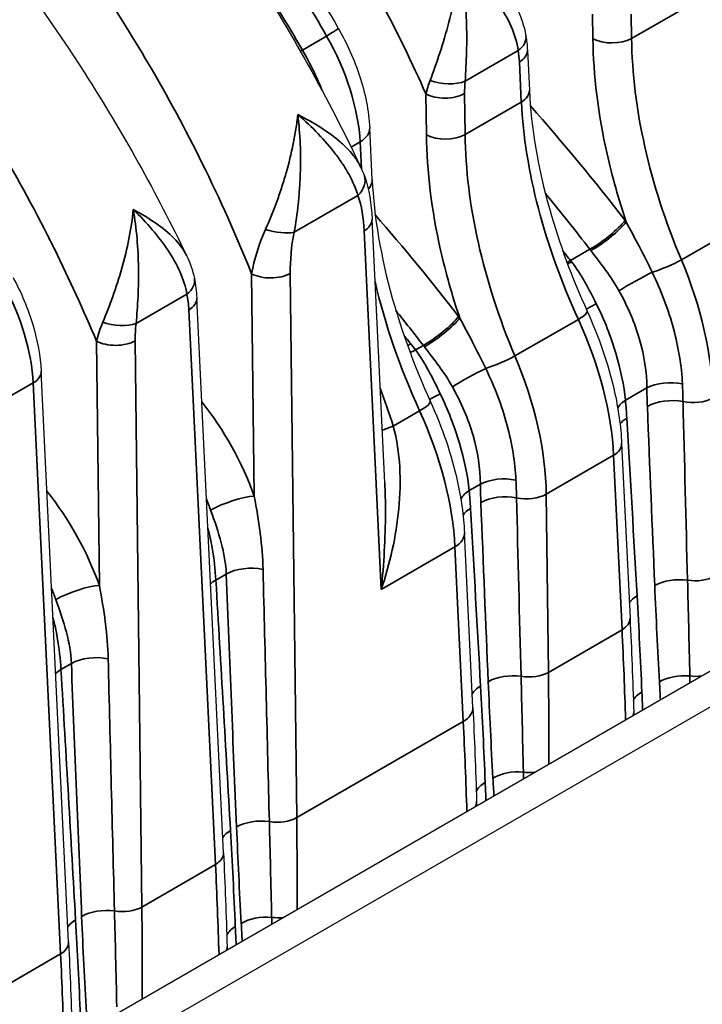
# Model space of a CAD drawing. Header units: millimetres. Extents: x 399 to 6233, y -1870 to 1602.
# Tile 9 of 256: x 871 to 921, y 1238 to 1310. Entities that reach past the tile are written whole.
import ezdxf

# ---------------------------------------------------------------- set-up
doc = ezdxf.new("R2010")
doc.units = ezdxf.units.MM
doc.layers.add('可見 (ISO)', color=7, linetype='Continuous', lineweight=25)
doc.layers.add('窄部可見 (ISO)', color=7, linetype='Continuous', lineweight=35)

# ---------------------------------------------------------------- blocks, each defined once
blk = doc.blocks.new('CHS2C-S40外觀(4x放大)')
at = {"layer": '可見 (ISO)'}
for p, q in [((-149.035, 105.922), (144.674, 275.495)), ((-148.634, 103.541), (146.937, 274.189)), ((-21.365, 232.689), (-21.224, 229.759)), ((-32.704, 223.235), (-32.886, 227.022)), ((-31.785, 201.093), (-32.71, 220.349)), ((-9.934, 216.932), (-9.934, 216.932)), ((-43.567, 174.05), (-45.514, 214.577)), ((-14.302, 214.411), (-14.302, 214.411)), ((-22.097, 209.91), (-22.097, 209.91)), ((-54.88, 167.518), (-56.885, 209.238)), ((-26.464, 207.389), (-26.464, 207.389)), ((-27.39, 206.854), (-27.39, 206.854)), ((-14.481, 203.949), (-13.868, 191.197)), ((-41.108, 198.934), (-41.108, 198.934)), ((-25.348, 184.672), (-25.96, 197.425)), ((-13.599, 184.345), (-13.592, 184.12)), ((-25.069, 177.494), (-25.079, 177.821)), ((-43.291, 166.974), (-43.298, 167.199))]:
    blk.add_line(p, q, dxfattribs=at)
for points, knots in [([(-91.399, 278.527), (-91.114, 278.466), (-90.829, 278.402), (-85.013, 277.037), (-79.289, 274.594), (-67.84, 267.605), (-61.986, 262.878), (-51.179, 251.921), (-46.094, 245.54), (-38.666, 234.1), (-35.916, 229.168), (-33.55, 224.17)], [1.036901, 1.036901, 1.036901, 1.036901, 1.06674, 1.06674, 1.645855, 1.645855, 2.254821, 2.254821, 2.860723, 2.860723, 3.279169, 3.279169, 3.279169, 3.279169]), ([(-68.9, 269.843), (-63.751, 266.87), (-58.554, 262.885), (-48.827, 253.506), (-44.173, 247.985), (-38.36, 239.553), (-36.712, 236.944), (-35.178, 234.284)], [0, 0, 0, 0, 0.539358, 0.539358, 1.080069, 1.080069, 1.310483, 1.310483, 1.310483, 1.310483]), ([(-91.399, 267.052), (-89.396, 266.057), (-87.395, 264.93), (-79.594, 260.026), (-73.785, 255.239), (-63.077, 244.196), (-58.045, 237.791), (-50.957, 226.731), (-48.449, 222.237), (-46.258, 217.683)], [1.465441, 1.465441, 1.465441, 1.465441, 1.672237, 1.672237, 2.279577, 2.279577, 2.883685, 2.883685, 3.265766, 3.265766, 3.265766, 3.265766]), ([(-35.178, 234.284), (-34.54, 233.179), (-34.009, 232), (-33.201, 229.55), (-32.945, 228.248), (-32.886, 227.022)], [0, 0, 0, 0, 0.0956945, 0.0956945, 0.2007661, 0.2007661, 0.2007661, 0.2007661]), ([(-21.224, 229.759), (-21.094, 227.044), (-20.588, 224.064), (-19.046, 218.598), (-18.117, 216.079), (-16.993, 213.618)], [0, 0, 0, 0, 0.2530655, 0.2530655, 0.4589129, 0.4589129, 0.4589129, 0.4589129]), ([(-32.704, 223.235), (-32.574, 220.541), (-32.075, 217.579), (-30.538, 212.096), (-29.597, 209.539), (-28.457, 207.042)], [0, 0, 0, 0, 0.2521559, 0.2521559, 0.4610767, 0.4610767, 0.4610767, 0.4610767]), ([(-58.932, 216.086), (-58.334, 214.976), (-57.845, 213.803), (-57.151, 211.496), (-56.937, 210.334), (-56.885, 209.238)], [0, 0, 0, 0, 0.0947069, 0.0947069, 0.1895888, 0.1895888, 0.1895888, 0.1895888]), ([(-16.993, 213.618), (-16.124, 211.713), (-15.452, 209.738), (-14.726, 206.511), (-14.541, 205.201), (-14.481, 203.949)], [0, 0, 0, 0, 0.1589088, 0.1589088, 0.2695347, 0.2695347, 0.2695347, 0.2695347]), ([(-28.457, 207.042), (-27.587, 205.137), (-26.917, 203.161), (-26.201, 199.951), (-26.02, 198.661), (-25.96, 197.425)], [0, 0, 0, 0, 0.1588636, 0.1588636, 0.2674516, 0.2674516, 0.2674516, 0.2674516])]:
    blk.add_open_spline(points, degree=3, knots=knots, dxfattribs=at)
for points in [[(-22.186, 235.845), (-21.849, 235.185), (-21.595, 234.479), (-21.475, 233.749)], [(-21.475, 233.749), (-21.418, 233.404), (-21.382, 233.049), (-21.365, 232.689)], [(-33.551, 224.174), (-33.449, 223.956), (-33.356, 223.734), (-33.276, 223.509)], [(-33.276, 223.509), (-32.929, 222.534), (-32.763, 221.452), (-32.71, 220.349)], [(-46.261, 217.69), (-46.007, 217.162), (-45.807, 216.602), (-45.689, 216.028)], [(-45.689, 216.028), (-45.594, 215.559), (-45.538, 215.072), (-45.514, 214.577)], [(-31.785, 201.091), (-31.785, 201.092), (-31.785, 201.093), (-31.785, 201.093)], [(-13.868, 191.197), (-13.758, 188.902), (-13.668, 186.618), (-13.599, 184.345)], [(-25.348, 184.672), (-25.237, 182.378), (-25.148, 180.093), (-25.079, 177.821)], [(-43.567, 174.05), (-43.456, 171.755), (-43.367, 169.471), (-43.298, 167.199)], [(-54.88, 167.518), (-54.77, 165.223), (-54.68, 162.939), (-54.611, 160.667)]]:
    blk.add_open_spline(points, degree=3, dxfattribs=at)
at = {"layer": '窄部可見 (ISO)'}
for p, q in [((-13.753, 233.555), (-8.515, 236.579)), ((-16.58, 233.532), (-16.601, 235.319)), ((-13.774, 235.339), (-13.753, 233.555)), ((-37.803, 232.708), (-36.03, 233.732)), ((-22.035, 232.665), (-25.916, 230.425)), ((-21.809, 228.904), (-21.949, 231.834)), ((-28.742, 226.51), (-28.777, 229.503)), ((-25.95, 229.524), (-25.915, 226.533)), ((-25.915, 226.533), (-21.809, 228.904)), ((-37.524, 227.443), (-37.524, 227.443)), ((-33.587, 225.996), (-34.246, 225.615)), ((-33.493, 224.048), (-33.587, 225.996)), ((-21.111, 223.491), (-21.112, 223.492)), ((-33.747, 222.079), (-38.397, 219.394)), ((-4.35, 220.705), (-10.118, 217.374)), ((-32.036, 193.296), (-33.294, 219.494)), ((-50.439, 219.063), (-50.44, 219.063)), ((-42.425, 218.565), (-42.425, 218.564)), ((-18.215, 217.333), (-16.804, 218.147)), ((-41.319, 200.119), (-41.511, 216.365)), ((-38.683, 216.383), (-38.215, 176.622)), ((-32.405, 215.43), (-32.405, 215.43)), ((-46.236, 214.868), (-49.95, 212.724)), ((-44.151, 173.195), (-46.098, 213.722)), ((-8.971, 214.222), (-8.973, 214.221)), ((-17.643, 213.03), (-22.28, 210.352)), ((-10.913, 213.101), (-10.913, 213.101)), ((-13.231, 211.763), (-13.231, 211.763)), ((-52.633, 193.587), (-52.843, 211.439)), ((-50.016, 211.46), (-49.529, 170.09)), ((-29.537, 210.796), (-28.966, 211.126)), ((-57.469, 208.383), (-61.344, 206.146)), ((-55.465, 166.663), (-57.469, 208.383)), ((-12.638, 208.016), (-14.203, 207.113)), ((-21.134, 207.2), (-21.135, 207.2)), ((-29.236, 206.336), (-31.164, 205.224)), ((-23.075, 206.079), (-23.075, 206.079)), ((-25.394, 204.741), (-25.394, 204.741)), ((-26.385, 204.168), (-26.385, 204.168)), ((-15.065, 203.094), (-19.984, 200.254)), ((-14.452, 190.342), (-15.065, 203.094)), ((-30.669, 201.695), (-30.669, 201.695)), ((-24.8, 200.994), (-25.618, 200.522)), ((-20.025, 201.308), (-20.025, 201.308)), ((-19.984, 200.254), (-19.83, 187.237)), ((-26.662, 196.399), (-32.036, 193.296)), ((-26.049, 183.646), (-26.662, 196.399)), ((-40.729, 195.887), (-40.729, 195.887)), ((-43.364, 194.421), (-44.122, 193.984)), ((-31.931, 194.434), (-31.931, 194.434)), ((-19.83, 187.237), (-14.452, 190.342)), ((-54.678, 187.89), (-55.436, 187.452)), ((-38.215, 176.622), (-26.049, 183.646)), ((-49.529, 170.09), (-44.151, 173.195)), ((-60.843, 163.558), (-55.465, 166.663))]:
    blk.add_line(p, q, dxfattribs=at)
for centre, major_axis, ratio, start_param, end_param in [((-37.256, 233.084), (2.079, 1.199), 0.026607, 5.327707, 6.283185), ((-23.449, 233.424), (1.973, 0.325), 0.633907, 5.40105, 6.283095), ((-15.166, 234.314), (2, 0.024), 0.544644, 3.92075, 5.490815), ((8.888, 221.415), (15.463, -28.031), 0.590054, 3.973256, 4.535215), ((-36.168, 233.571), (-2.773, -1.596), 0.025907, 5.327733, 5.396469), ((-27.329, 231.184), (-1.992, 0.174), 0.468275, 1.003479, 2.399508), ((-23.222, 229.663), (1.998, 0.096), 0.568811, 5.470634, 6.283185), ((0.797, 216.744), (-16.532, 27.414), 0.564361, 0.809406, 1.371365), ((-41.682, 226.425), (3.055, -5.755), 0.527186, 1.425377, 1.425395), ((-35.283, 226.906), (2.397, 0.115), 0.568811, 5.470634, 6.283185), ((-27.328, 227.292), (-2, -0.024), 0.544644, 0.779157, 2.349222), ((-3.274, 214.393), (15.463, -28.031), 0.590054, 3.973256, 4.535215), ((-35.16, 222.838), (1.884, 0.671), 0.705662, 5.280765, 6.28312), ((-35.101, 223.12), (2.397, 0.115), 0.568811, 5.758399, 6.283185), ((-15.928, 219.32), (1.901, 1.465), 0.202526, 4.084589, 5.63745), ((-15.838, 219.202), (1.91, 1.453), 0.194331, 4.085749, 5.638724), ((-18.3, 214.889), (-6.515, 10.537), 0.517305, 4.897428, 4.909529), ((-34.114, 218.383), (5.471, 8.534), 0.612338, 1.81199, 2.166866), ((-39.811, 220.153), (1.958, -0.408), 0.355635, 4.429864, 5.590096), ((-53.43, 169.242), (-51.572, 85.689), 0.564839, 4.976469, 4.976472), ((-53.43, 169.242), (-51.572, 85.689), 0.564839, 4.944902, 4.954078), ((-20.218, 213.66), (5.402, -8.797), 0.519492, 1.757361, 1.769442), ((-17.339, 218.505), (1.874, 1.499), 0.190036, 3.920692, 4.081089), ((-21.355, 213.004), (5.715, -8.612), 0.492837, 1.740747, 1.752828), ((-11.288, 217.132), (1.842, 0.778), 0.142914, 4.103781, 5.338413), ((-19.451, 214.37), (-7.583, 16.113), 0.547403, 4.01976, 4.641778), ((-17.247, 218.389), (1.884, 1.487), 0.181626, 3.89917, 4.082341), ((-47.649, 215.627), (1.959, 0.4), 0.65187, 5.376523, 6.283118), ((-13.404, 215.677), (2.099, 1.163), 0.068732, 0.950916, 2.186039), ((-64.631, 212.77), (5.062, -9.608), 0.528981, 0.843503, 1.58526), ((-10.799, 210.048), (-16.538, 27.411), 0.564206, 1.042677, 1.371236), ((-15.056, 214.724), (-2.146, -1.075), 0.039442, 5.329875, 5.895435), ((-28.09, 212.298), (-1.901, -1.465), 0.202526, 0.942997, 2.495858), ((-28, 212.181), (-1.91, -1.453), 0.194331, 0.944156, 2.497132), ((-30.463, 207.868), (-6.515, 10.537), 0.517305, 4.897428, 4.909529), ((-18.813, 212.787), (1.819, 0.83), 0.162915, 5.334061, 6.283185), ((-26.707, 210.181), (8.129, -15.812), 0.528834, 0.858052, 1.48007), ((-51.363, 213.483), (1.987, -0.231), 0.443555, 4.225176, 5.553982), ((-64.743, 162.71), (-51.572, 85.689), 0.564839, 4.95068, 4.958795), ((-29.016, 212.426), (-1.869, -1.505), 0.194672, 0.792712, 0.938782), ((-28.66, 211.969), (-1.917, -1.444), 0.210224, 0.698246, 0.945289), ((-32.38, 206.638), (5.402, -8.797), 0.519495, 1.757363, 1.769444), ((-23.45, 210.11), (-1.842, -0.778), 0.142914, 0.962188, 2.19682), ((-31.614, 207.349), (-7.583, 16.113), 0.547403, 4.01976, 4.641778), ((-25.567, 208.656), (-2.099, -1.163), 0.068732, 4.092508, 5.327632), ((-58.882, 209.142), (1.998, 0.096), 0.568811, 5.470634, 6.283186), ((-10.944, 207.153), (2.4, 0.027), 0.515966, 1.179561, 2.348633), ((20.449, 225.315), (21.204, 41.627), 0.610277, 2.280253, 2.314203), ((-23.59, 223.362), (8.374, -32.487), 0.33036, 0.960888, 1.005929), ((-26.457, 208.147), (-2.153, -1.061), 0.034267, 5.330113, 5.963235), ((-10.909, 205.805), (2.398, 0.096), 0.536072, 1.158647, 2.33356), ((-9.235, 208.035), (2, 0.024), 0.544644, 4.315521, 5.490815), ((-48.967, 200.334), (-6.321, 11.409), 0.529006, 4.409216, 5.022733), ((-30.64, 206.045), (2.183, 0.997), 0.162915, 5.334061, 6.283185), ((-12.509, 206.25), (-2.39, -0.214), 0.567798, 5.448067, 5.89961), ((-47.116, 186.306), (-21.204, -41.626), 0.610277, 2.335833, 2.369784), ((-11.953, 237.063), (-3.881, 109.735), 0.016343, 1.850871, 1.977667), ((8845.983, 5142.223), (-5814.461, -11080.181), 0.60332, 5.457562, 5.458803), ((-38.304, 203.486), (8.123, -15.815), 0.529046, 0.858263, 1.48028), ((-12.412, 204.937), (2.396, 0.142), 0.54872, 2.323284, 2.689366), ((-17.647, 233.775), (-6.871, 108.009), 0.016822, 4.322534, 4.44933), ((-29.293, 205.612), (-3.07, -0.904), 0.060763, 5.349983, 5.753363), ((-16.478, 203.853), (1.998, 0.096), 0.568811, 5.470634, 6.283186), ((-23.106, 200.131), (-2.4, -0.027), 0.515966, 4.321154, 5.490226), ((8.287, 218.293), (21.204, 41.627), 0.610277, 2.280253, 2.314203), ((-35.752, 216.34), (8.374, -32.487), 0.33036, 0.960888, 1.005929), ((-60.28, 193.802), (-6.321, 11.409), 0.529006, 4.409216, 5.022733), ((-43.016, 199.181), (-2.261, -0.805), 0.217549, 3.789822, 5.350538), ((-23.924, 199.659), (-2.39, -0.221), 0.569828, 5.446178, 5.954371), ((-53.987, 182.46), (-18.283, -35.893), 0.610277, 2.334227, 2.373469), ((-23.072, 198.783), (-2.398, -0.096), 0.536072, 4.30024, 5.475153), ((-21.397, 201.013), (-2, -0.024), 0.544644, 1.173929, 2.349222), ((8833.821, 5135.201), (-5814.461, -11080.181), 0.60332, 5.457562, 5.458803), ((-50.889, 199.268), (-5.235, 9.526), 0.531131, 4.411078, 4.492399), ((-24.115, 230.041), (-3.881, 109.735), 0.016343, 1.850871, 1.977667), ((-23.826, 198.352), (-2.396, -0.138), 0.547797, 5.465649, 5.886945), ((-29.776, 235.593), (-7.472, 118.04), 0.017328, 4.279901, 4.398007), ((-28.358, 197.309), (2.397, 0.115), 0.568811, 5.470634, 6.283186), ((-41.67, 193.559), (-2.398, -0.094), 0.53547, 4.263432, 5.475625), ((-42.551, 220.369), (-3.869, 109.752), 0.016176, 1.808908, 1.986983), ((-40.483, 249.989), (3.224, -155.247), 0.009219, 5.07594, 5.206517), ((-9.081, 195.017), (2, 0.024), 0.544644, 4.408807, 5.490815), ((-54.33, 192.649), (-2.261, -0.805), 0.217549, 3.789822, 5.350538), ((-42.428, 193.121), (-2.396, -0.144), 0.549309, 5.464382, 5.731981), ((-47.388, 217.577), (-6.883, 108.013), 0.016654, 4.313046, 4.491121), ((-10.37, 192.715), (2.398, 0.102), 0.537663, 1.250643, 2.332303), ((-62.203, 192.736), (-5.235, 9.526), 0.531131, 4.411078, 4.492399), ((-11.661, 191.97), (-2.396, -0.136), 0.547158, 5.466181, 5.912766), ((-15.866, 191.101), (1.998, 0.096), 0.568811, 5.470634, 6.283185), ((-297.04, 342.333), (-206.245, 342.931), 0.565194, 3.931612, 3.951685), ((-52.984, 187.027), (-2.398, -0.094), 0.53547, 4.263432, 5.475625), ((-53.865, 213.837), (-3.869, 109.752), 0.016176, 1.808908, 1.986983), ((-51.797, 243.457), (3.224, -155.247), 0.009219, 5.07594, 5.206517), ((-53.742, 186.589), (2.396, 0.144), 0.549309, 2.32279, 2.590389), ((-58.701, 211.045), (-6.883, 108.013), 0.016654, 4.313046, 4.491121), ((-22.532, 185.693), (-2.398, -0.102), 0.537663, 4.392236, 5.473896), ((-21.244, 187.996), (-2, -0.024), 0.544644, 1.267214, 2.349222), ((-302.829, 338.99), (193.733, -350.152), 0.589256, 0.810863, 0.830936), ((-10.027, 185.672), (2.396, 0.134), 0.546707, 1.318603, 2.324963), ((-9.061, 188.059), (2, -0.012), 0.557018, 4.49435, 4.915755), ((-23.093, 185.374), (-2.396, -0.132), 0.546241, 5.466943, 5.969375), ((-11.307, 184.933), (-2.398, -0.103), 0.53812, 5.473533, 6.00157), ((-27.745, 184.557), (2.397, 0.115), 0.568811, 5.470634, 6.283185), ((-15.598, 184.285), (1.999, 0.061), 0.581198, 6.065621, 6.283185), ((-308.636, 335.637), (-206.239, 342.935), 0.565207, 3.931622, 3.951695), ((-22.189, 178.65), (-2.396, -0.134), 0.546707, 4.460195, 5.466556), ((-21.223, 181.037), (-2, 0.012), 0.557018, 1.352757, 1.774162), ((-20.964, 224.665), (0.915, -82.273), 0.017311, 5.286764, 5.293803), ((-22.752, 178.329), (-2.398, -0.097), 0.536366, 5.474921, 6.056435), ((-27.478, 177.748), (2.399, 0.073), 0.581198, 6.011366, 6.283185), ((-40.917, 175.079), (-2.398, -0.102), 0.537663, 4.392236, 5.473896), ((-39.628, 177.381), (2, 0.024), 0.544644, 4.408807, 5.490815), ((-321.214, 328.376), (193.733, -350.152), 0.589256, 0.810863, 0.830936), ((-41.36, 174.823), (-2.396, -0.136), 0.547158, 5.466181, 5.912766), ((-45.564, 173.954), (1.998, 0.096), 0.568811, 5.470634, 6.283185), ((-326.738, 325.186), (-206.245, 342.931), 0.565194, 3.931612, 3.951685), ((-52.23, 168.547), (-2.398, -0.102), 0.537663, 4.392236, 5.473896), ((-50.942, 170.849), (2, 0.024), 0.544644, 4.408807, 5.490815), ((-332.528, 321.844), (193.733, -350.152), 0.589256, 0.810863, 0.830936), ((-52.674, 168.291), (-2.396, -0.136), 0.547158, 5.466181, 5.912766), ((-40.574, 168.036), (-2.396, -0.134), 0.546707, 4.460195, 5.466556), ((-39.608, 170.423), (2, -0.012), 0.557018, 4.49435, 4.915755), ((-39.349, 214.051), (0.915, -82.273), 0.017311, 5.286764, 5.293803), ((-41.006, 167.786), (-2.398, -0.103), 0.53812, 5.473533, 6.00157), ((-56.878, 167.422), (1.998, 0.096), 0.568811, 5.470634, 6.283185), ((-45.297, 167.138), (1.999, 0.061), 0.581198, 6.065621, 6.283185), ((-338.052, 318.655), (-206.245, 342.931), 0.565194, 3.931612, 3.951685)]:
    blk.add_ellipse(centre, major_axis=major_axis, ratio=ratio, start_param=start_param, end_param=end_param, dxfattribs=at)
for points, knots in [([(-28.777, 229.503), (-29.789, 231.772), (-30.89, 234.033), (-32.023, 236.162), (-33.118, 238.22), (-34.297, 240.262), (-35.531, 242.243), (-36.788, 244.259), (-38.109, 246.22), (-39.496, 248.128), (-40.883, 250.035), (-42.35, 251.906), (-43.828, 253.658), (-44.561, 254.526), (-45.304, 255.374), (-46.057, 256.2), (-46.823, 257.041), (-47.599, 257.86), (-48.385, 258.658), (-49.945, 260.241), (-51.548, 261.742), (-53.186, 263.153), (-56.462, 265.974), (-59.783, 268.358), (-63.146, 270.299), (-66.509, 272.241), (-69.845, 273.702), (-73.156, 274.682), (-75.646, 275.42), (-78.058, 275.865), (-80.385, 276.019), (-81.152, 276.07), (-81.91, 276.089), (-82.658, 276.076), (-82.893, 276.072), (-83.128, 276.065), (-83.362, 276.055)], [0.0294093, 0.0294093, 0.0294093, 0.0294093, 0.089244, 0.089244, 0.089244, 0.1470574, 0.1470574, 0.1470574, 0.2058814, 0.2058814, 0.2058814, 0.2647055, 0.2647055, 0.2647055, 0.2938656, 0.2938656, 0.2938656, 0.3235296, 0.3235296, 0.3235296, 0.3823536, 0.3823536, 0.3823536, 0.5, 0.5, 0.5, 0.6176498, 0.6176498, 0.6176498, 0.7061501, 0.7061501, 0.7061501, 0.735298, 0.735298, 0.735298, 0.7444426, 0.7444426, 0.7444426, 0.7444426]), ([(-41.511, 216.365), (-42.616, 219.105), (-43.846, 221.857), (-45.114, 224.428), (-46.324, 226.879), (-47.643, 229.322), (-49.039, 231.698), (-51.541, 235.959), (-54.311, 240.034), (-57.349, 243.925), (-57.566, 244.203), (-57.777, 244.469), (-57.991, 244.738), (-59.055, 246.074), (-60.14, 247.37), (-61.245, 248.625), (-62.14, 249.641), (-63.048, 250.631), (-63.97, 251.594), (-65.803, 253.509), (-67.693, 255.325), (-69.63, 257.03), (-73.504, 260.439), (-77.437, 263.296), (-81.425, 265.599), (-84.774, 267.533), (-88.099, 269.038), (-91.399, 270.116)], [0.0274153, 0.0274153, 0.0274153, 0.0274153, 0.0879048, 0.0879048, 0.0879048, 0.1455713, 0.1455713, 0.1455713, 0.2489578, 0.2489578, 0.2489578, 0.2563426, 0.2563426, 0.2563426, 0.2930805, 0.2930805, 0.2930805, 0.3228054, 0.3228054, 0.3228054, 0.3818834, 0.3818834, 0.3818834, 0.5, 0.5, 0.5, 0.5992222, 0.5992222, 0.5992222, 0.5992222]), ([(-36.03, 233.732), (-38.251, 237.585), (-40.698, 241.319), (-43.32, 244.859), (-45.943, 248.398), (-48.741, 251.743), (-51.659, 254.826), (-54.577, 257.908), (-57.614, 260.728), (-60.708, 263.228), (-63.803, 265.728), (-66.955, 267.908), (-70.1, 269.724)], [5.4758956, 5.4758956, 5.4758956, 5.4758956, 5.677718, 5.677718, 5.677718, 5.8795404, 5.8795404, 5.8795404, 6.0813629, 6.0813629, 6.0813629, 6.2831853, 6.2831853, 6.2831853, 6.2831853]), ([(-52.843, 211.439), (-53.794, 213.707), (-54.819, 215.956), (-55.891, 218.124), (-56.066, 218.478), (-56.243, 218.833), (-56.423, 219.187), (-57.704, 221.714), (-59.077, 224.188), (-60.516, 226.579), (-61.956, 228.969), (-63.469, 231.289), (-65.056, 233.539), (-66.643, 235.789), (-68.312, 237.979), (-70.035, 240.071), (-70.765, 240.957), (-71.503, 241.824), (-72.251, 242.674), (-73.27, 243.83), (-74.307, 244.954), (-75.36, 246.043), (-77.187, 247.933), (-79.07, 249.725), (-80.997, 251.409), (-84.42, 254.399), (-87.889, 256.966), (-91.399, 259.105)], [0.0267397, 0.0267397, 0.0267397, 0.0267397, 0.0775919, 0.0775919, 0.0775919, 0.0858976, 0.0858976, 0.0858976, 0.1450554, 0.1450554, 0.1450554, 0.2042133, 0.2042133, 0.2042133, 0.2633711, 0.2633711, 0.2633711, 0.2884173, 0.2884173, 0.2884173, 0.322529, 0.322529, 0.322529, 0.3816868, 0.3816868, 0.3816868, 0.4867929, 0.4867929, 0.4867929, 0.4867929]), ([(-47.45, 246.902), (-46.659, 245.908), (-45.88, 244.894), (-42.479, 240.308), (-40.04, 236.59), (-37.803, 232.708)], [0.022508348, 0.022508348, 0.022508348, 0.022508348, 0.023479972, 0.023479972, 0.026834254, 0.026834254, 0.026834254, 0.026834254]), ([(-28.468, 230.49), (-28.011, 231.713), (-27.495, 233.21), (-27.104, 234.733), (-26.713, 236.256), (-26.427, 237.845), (-26.326, 239.335)], [0, 0, 0, 0, 0.00119489, 0.00119489, 0.00119489, 0.002389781, 0.002389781, 0.002389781, 0.002389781]), ([(-22.035, 232.665), (-22.12, 233.264), (-22.299, 233.847), (-22.551, 234.425), (-22.802, 235.004), (-23.128, 235.579), (-23.503, 236.135), (-23.878, 236.69), (-24.305, 237.233), (-24.779, 237.768), (-25.253, 238.303), (-25.779, 238.832), (-26.326, 239.335)], [0, 0, 0, 0, 0.000572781, 0.000572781, 0.000572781, 0.001145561, 0.001145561, 0.001145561, 0.001718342, 0.001718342, 0.001718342, 0.002291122, 0.002291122, 0.002291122, 0.002291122]), ([(-26.326, 239.335), (-26.178, 238.594), (-26.063, 237.835), (-25.979, 237.075), (-25.897, 236.325), (-25.845, 235.577), (-25.818, 234.831), (-25.79, 234.073), (-25.789, 233.308), (-25.808, 232.571), (-25.828, 231.826), (-25.868, 231.108), (-25.916, 230.425)], [-0.000011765, -0.000011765, -0.000011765, -0.000011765, 0.000565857, 0.000565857, 0.000565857, 0.001135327, 0.001135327, 0.001135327, 0.001714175, 0.001714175, 0.001714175, 0.002298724, 0.002298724, 0.002298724, 0.002298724]), ([(-14.141, 220.141), (-14.698, 221.793), (-15.17, 223.462), (-15.543, 225.116), (-16.2, 228.025), (-16.549, 230.884), (-16.58, 233.532)], [4.2369849, 4.2369849, 4.2369849, 4.2369849, 4.3966729, 4.3966729, 4.3966729, 4.6774824, 4.6774824, 4.6774824, 4.6774824]), ([(-37.803, 232.708), (-37.437, 232.078), (-37.106, 231.442), (-36.809, 230.798), (-36.658, 230.47), (-36.516, 230.14), (-36.385, 229.807), (-36.373, 229.779), (-36.362, 229.75), (-36.351, 229.721)], [0, 0, 0, 0, 0.0005406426, 0.0005406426, 0.0005406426, 0.0008158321, 0.0008158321, 0.0008158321, 0.000839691, 0.000839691, 0.000839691, 0.000839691]), ([(-21.949, 231.834), (-21.58, 232.057), (-21.364, 232.36), (-21.364, 232.658), (-21.364, 232.668), (-21.364, 232.679), (-21.365, 232.689)], [0, 0, 0, 0, 0.5, 0.5, 0.5, 0.5175311, 0.5175311, 0.5175311, 0.5175311]), ([(-28.777, 229.503), (-28.777, 229.521), (-28.768, 229.537), (-28.764, 229.555), (-28.759, 229.575), (-28.754, 229.595), (-28.748, 229.615), (-28.738, 229.655), (-28.727, 229.695), (-28.716, 229.736), (-28.693, 229.817), (-28.669, 229.899), (-28.643, 229.981), (-28.591, 230.148), (-28.533, 230.318), (-28.468, 230.49)], [-0.00000006, -0.00000006, -0.00000006, -0.00000006, 0.0000185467, 0.0000185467, 0.0000185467, 0.0000394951, 0.0000394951, 0.0000394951, 0.0000814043, 0.0000814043, 0.0000814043, 0.0001653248, 0.0001653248, 0.0001653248, 0.0003340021, 0.0003340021, 0.0003340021, 0.0003340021]), ([(-25.95, 229.524), (-26.32, 229.32), (-26.84, 229.199), (-27.364, 229.195), (-27.887, 229.192), (-28.407, 229.305), (-28.777, 229.503)], [0, 0, 0, 0, 0.5, 0.5, 0.5, 1, 1, 1, 1]), ([(-40.496, 219.598), (-40.214, 220.228), (-39.946, 220.884), (-39.696, 221.564), (-39.571, 221.905), (-39.45, 222.253), (-39.334, 222.605), (-39.219, 222.958), (-39.109, 223.316), (-39.006, 223.675), (-39.001, 223.692), (-38.996, 223.709), (-38.991, 223.725), (-38.791, 224.428), (-38.617, 225.137), (-38.473, 225.844), (-38.399, 226.206), (-38.334, 226.567), (-38.277, 226.926), (-38.22, 227.285), (-38.172, 227.647), (-38.134, 227.993)], [0, 0, 0, 0, 0.000553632, 0.000553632, 0.000553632, 0.000830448, 0.000830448, 0.000830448, 0.001107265, 0.001107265, 0.001107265, 0.001120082, 0.001120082, 0.001120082, 0.001660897, 0.001660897, 0.001660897, 0.001937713, 0.001937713, 0.001937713, 0.002214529, 0.002214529, 0.002214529, 0.002214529]), ([(-38.134, 227.993), (-37.96, 226.569), (-37.906, 225.1), (-37.956, 223.647), (-37.969, 223.272), (-37.989, 222.898), (-38.015, 222.527), (-38.041, 222.166), (-38.073, 221.808), (-38.11, 221.456), (-38.185, 220.75), (-38.281, 220.062), (-38.397, 219.394)], [-0.000011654, -0.000011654, -0.000011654, -0.000011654, 0.001084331, 0.001084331, 0.001084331, 0.001367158, 0.001367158, 0.001367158, 0.001642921, 0.001642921, 0.001642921, 0.002194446, 0.002194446, 0.002194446, 0.002194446]), ([(-38.134, 227.993), (-36.93, 227.381), (-35.876, 226.714), (-35.05, 226.001), (-35.041, 225.993), (-35.032, 225.986), (-35.023, 225.978), (-34.815, 225.797), (-34.622, 225.614), (-34.446, 225.43), (-34.27, 225.245), (-34.112, 225.058), (-33.973, 224.87), (-33.804, 224.642), (-33.662, 224.411), (-33.551, 224.174)], [-0.000011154, -0.000011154, -0.000011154, -0.000011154, 0.001103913, 0.001103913, 0.001103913, 0.001116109, 0.001116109, 0.001116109, 0.001397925, 0.001397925, 0.001397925, 0.001679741, 0.001679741, 0.001679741, 0.002021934, 0.002021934, 0.002021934, 0.002021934]), ([(-33.747, 222.079), (-33.898, 222.593), (-34.116, 223.099), (-34.391, 223.603), (-34.529, 223.854), (-34.681, 224.106), (-34.847, 224.357), (-35.012, 224.608), (-35.191, 224.858), (-35.38, 225.107), (-35.759, 225.604), (-36.183, 226.095), (-36.645, 226.577), (-37.107, 227.059), (-37.611, 227.536), (-38.134, 227.993)], [0, 0, 0, 0, 0.000545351, 0.000545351, 0.000545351, 0.000818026, 0.000818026, 0.000818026, 0.001090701, 0.001090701, 0.001090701, 0.001636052, 0.001636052, 0.001636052, 0.002181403, 0.002181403, 0.002181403, 0.002181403]), ([(-26.303, 213.119), (-26.861, 214.771), (-27.332, 216.44), (-27.706, 218.095), (-28.362, 221.003), (-28.711, 223.862), (-28.742, 226.51)], [4.2369849, 4.2369849, 4.2369849, 4.2369849, 4.3966729, 4.3966729, 4.3966729, 4.6774824, 4.6774824, 4.6774824, 4.6774824]), ([(-52.384, 212.812), (-52.143, 213.392), (-51.892, 214.027), (-51.655, 214.689), (-51.418, 215.351), (-51.189, 216.055), (-50.989, 216.762), (-50.588, 218.176), (-50.286, 219.647), (-50.154, 221.053)], [0, 0, 0, 0, 0.000558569, 0.000558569, 0.000558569, 0.001117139, 0.001117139, 0.001117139, 0.002234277, 0.002234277, 0.002234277, 0.002234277]), ([(-50.154, 221.053), (-48.956, 220.417), (-47.937, 219.723), (-47.189, 218.961), (-46.787, 218.551), (-46.469, 218.127), (-46.258, 217.687)], [-0.000011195, -0.000011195, -0.000011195, -0.000011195, 0.001104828, 0.001104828, 0.001104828, 0.001705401, 0.001705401, 0.001705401, 0.001705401]), ([(-46.236, 214.868), (-46.33, 215.416), (-46.504, 215.95), (-46.738, 216.482), (-46.973, 217.013), (-47.272, 217.545), (-47.613, 218.061), (-47.955, 218.577), (-48.34, 219.082), (-48.765, 219.58), (-49.19, 220.078), (-49.662, 220.575), (-50.154, 221.053)], [0, 0, 0, 0, 0.000534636, 0.000534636, 0.000534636, 0.001069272, 0.001069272, 0.001069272, 0.001603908, 0.001603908, 0.001603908, 0.002138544, 0.002138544, 0.002138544, 0.002138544]), ([(-50.154, 221.053), (-49.912, 219.654), (-49.796, 218.227), (-49.763, 216.106), (-49.776, 215.394), (-49.84, 214.024), (-49.89, 213.36), (-49.95, 212.724)], [-0.000011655, -0.000011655, -0.000011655, -0.000011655, 0.001067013, 0.001067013, 0.001606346, 0.001606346, 0.00214568, 0.00214568, 0.00214568, 0.00214568]), ([(-33.294, 219.494), (-32.925, 219.717), (-32.709, 220.02), (-32.709, 220.318), (-32.709, 220.329), (-32.71, 220.339), (-32.71, 220.349)], [0, 0, 0, 0, 0.5, 0.5, 0.5, 0.5175433, 0.5175433, 0.5175433, 0.5175433]), ([(-14.141, 220.141), (-13.829, 219.55), (-13.514, 218.963), (-13.206, 218.374), (-12.878, 217.744), (-12.557, 217.111), (-12.25, 216.471)], [0.000000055, 0.000000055, 0.000000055, 0.000000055, 0.000500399, 0.000500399, 0.000500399, 0.001035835, 0.001035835, 0.001035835, 0.001035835]), ([(-14.681, 215.124), (-14.975, 215.648), (-15.306, 216.145), (-15.655, 216.627), (-16.005, 217.11), (-16.372, 217.578), (-16.73, 218.05)], [0, 0, 0, 0, 0.000446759, 0.000446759, 0.000446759, 0.000893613, 0.000893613, 0.000893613, 0.000893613]), ([(-18.138, 217.236), (-17.77, 216.771), (-17.455, 216.272), (-17.163, 215.757), (-16.87, 215.242), (-16.6, 214.71), (-16.333, 214.17)], [0, 0, 0, 0, 0.000446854, 0.000446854, 0.000446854, 0.000893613, 0.000893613, 0.000893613, 0.000893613]), ([(-41.511, 216.365), (-41.14, 216.162), (-40.62, 216.049), (-40.097, 216.053), (-39.574, 216.057), (-39.053, 216.179), (-38.683, 216.383)], [0, 0, 0, 0, 0.5, 0.5, 0.5, 1, 1, 1, 1]), ([(-12.25, 216.471), (-11.593, 215.112), (-11.073, 213.743), (-10.697, 212.358), (-10.321, 210.974), (-10.102, 209.618), (-10.042, 208.309)], [0, 0, 0, 0, 0.001125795, 0.001125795, 0.001125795, 0.00225159, 0.00225159, 0.00225159, 0.00225159]), ([(-12.638, 208.016), (-12.643, 209.163), (-12.822, 210.355), (-13.173, 211.568), (-13.525, 212.78), (-14.032, 213.963), (-14.681, 215.124)], [0, 0, 0, 0, 0.000987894, 0.000987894, 0.000987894, 0.001975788, 0.001975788, 0.001975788, 0.001975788]), ([(-46.098, 213.722), (-45.728, 213.945), (-45.513, 214.248), (-45.513, 214.546), (-45.513, 214.556), (-45.513, 214.567), (-45.514, 214.577)], [0, 0, 0, 0, 0.5, 0.5, 0.5, 0.5175311, 0.5175311, 0.5175311, 0.5175311]), ([(-16.333, 214.17), (-15.741, 212.976), (-15.267, 211.761), (-14.906, 210.554), (-14.545, 209.347), (-14.309, 208.201), (-14.203, 207.113)], [0, 0, 0, 0, 0.000987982, 0.000987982, 0.000987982, 0.001975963, 0.001975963, 0.001975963, 0.001975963]), ([(-26.303, 213.119), (-25.991, 212.528), (-25.676, 211.941), (-25.369, 211.352), (-25.04, 210.722), (-24.719, 210.089), (-24.412, 209.449)], [0.000000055, 0.000000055, 0.000000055, 0.000000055, 0.000500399, 0.000500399, 0.000500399, 0.001035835, 0.001035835, 0.001035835, 0.001035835]), ([(-52.843, 211.439), (-52.473, 211.239), (-51.953, 211.126), (-51.43, 211.13), (-50.906, 211.134), (-50.386, 211.256), (-50.016, 211.46)], [0, 0, 0, 0, 0.5, 0.5, 0.5, 1, 1, 1, 1]), ([(-26.843, 208.102), (-27.137, 208.626), (-27.468, 209.123), (-27.817, 209.605), (-28.167, 210.088), (-28.534, 210.556), (-28.892, 211.028)], [0, 0, 0, 0, 0.000446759, 0.000446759, 0.000446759, 0.000893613, 0.000893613, 0.000893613, 0.000893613]), ([(-24.412, 209.449), (-23.755, 208.09), (-23.235, 206.721), (-22.859, 205.337), (-22.483, 203.952), (-22.264, 202.596), (-22.204, 201.287)], [0, 0, 0, 0, 0.001125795, 0.001125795, 0.001125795, 0.00225159, 0.00225159, 0.00225159, 0.00225159]), ([(-24.8, 200.994), (-24.805, 202.141), (-24.984, 203.333), (-25.336, 204.546), (-25.687, 205.759), (-26.194, 206.941), (-26.843, 208.102)], [0, 0, 0, 0, 0.000987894, 0.000987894, 0.000987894, 0.001975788, 0.001975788, 0.001975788, 0.001975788]), ([(-27.733, 207.593), (-27.16, 206.413), (-26.682, 205.171), (-25.972, 202.782), (-25.728, 201.607), (-25.618, 200.522)], [0.000931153, 0.000931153, 0.000931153, 0.000931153, 0.001928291, 0.001928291, 0.002925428, 0.002925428, 0.002925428, 0.002925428]), ([(-31.164, 205.224), (-30.896, 204.241), (-30.752, 203.245), (-30.692, 202.241), (-30.633, 201.228), (-30.662, 200.2), (-30.757, 199.194), (-30.855, 198.175), (-31.018, 197.171), (-31.236, 196.182), (-31.452, 195.205), (-31.723, 194.237), (-32.036, 193.296)], [0, 0, 0, 0, 0.000755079, 0.000755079, 0.000755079, 0.001517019, 0.001517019, 0.001517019, 0.002289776, 0.002289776, 0.002289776, 0.003053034, 0.003053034, 0.003053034, 0.003053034]), ([(-32.036, 193.296), (-31.85, 195.14), (-31.738, 197.027), (-31.736, 198.935), (-31.736, 198.958), (-31.736, 198.981), (-31.736, 199.004), (-31.736, 199.695), (-31.751, 200.393), (-31.785, 201.091)], [-0.000015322, -0.000015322, -0.000015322, -0.000015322, 0.001547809, 0.001547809, 0.001547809, 0.001566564, 0.001566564, 0.001566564, 0.002131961, 0.002131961, 0.002131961, 0.002131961]), ([(-41.319, 200.119), (-41.149, 199.205), (-40.997, 198.317), (-40.886, 197.444), (-40.883, 197.426), (-40.881, 197.409), (-40.879, 197.391), (-40.767, 196.501), (-40.695, 195.625), (-40.674, 194.756)], [0, 0, 0, 0, 0.000759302, 0.000759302, 0.000759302, 0.000774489, 0.000774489, 0.000774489, 0.001548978, 0.001548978, 0.001548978, 0.001548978]), ([(-43.364, 194.421), (-43.392, 195.176), (-43.524, 195.933), (-43.933, 197.48), (-44.214, 198.274), (-44.503, 199.096)], [0, 0, 0, 0, 0.000661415, 0.000661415, 0.001322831, 0.001322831, 0.001322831, 0.001322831]), ([(-44.706, 197.756), (-44.573, 197.283), (-44.472, 196.809), (-44.25, 195.528), (-44.168, 194.728), (-44.122, 193.984)], [0.000278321, 0.000278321, 0.000278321, 0.000278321, 0.000661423, 0.000661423, 0.001322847, 0.001322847, 0.001322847, 0.001322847]), ([(-52.633, 193.587), (-52.463, 192.673), (-52.311, 191.785), (-52.199, 190.912), (-52.197, 190.894), (-52.195, 190.877), (-52.193, 190.86), (-52.08, 189.969), (-52.009, 189.093), (-51.988, 188.224)], [0, 0, 0, 0, 0.000759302, 0.000759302, 0.000759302, 0.000774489, 0.000774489, 0.000774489, 0.001548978, 0.001548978, 0.001548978, 0.001548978]), ([(-9.667, 193.971), (-9.638, 192.85), (-9.611, 191.732), (-9.584, 190.616), (-9.555, 189.399), (-9.527, 188.185), (-9.5, 186.974)], [0, 0, 0, 0, 0.001000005, 0.001000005, 0.001000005, 0.002089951, 0.002089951, 0.002089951, 0.002089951]), ([(-54.678, 187.89), (-54.706, 188.645), (-54.837, 189.401), (-55.247, 190.948), (-55.527, 191.742), (-55.817, 192.564)], [0, 0, 0, 0, 0.000661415, 0.000661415, 0.001322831, 0.001322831, 0.001322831, 0.001322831]), ([(-56.019, 191.224), (-55.887, 190.751), (-55.786, 190.277), (-55.564, 188.996), (-55.482, 188.196), (-55.436, 187.452)], [0.000278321, 0.000278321, 0.000278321, 0.000278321, 0.000661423, 0.000661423, 0.001322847, 0.001322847, 0.001322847, 0.001322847]), ([(-21.829, 186.949), (-21.8, 185.829), (-21.773, 184.71), (-21.746, 183.594), (-21.717, 182.377), (-21.689, 181.163), (-21.662, 179.952)], [0, 0, 0, 0, 0.001000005, 0.001000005, 0.001000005, 0.002089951, 0.002089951, 0.002089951, 0.002089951]), ([(-40.214, 176.335), (-40.185, 175.214), (-40.158, 174.096), (-40.131, 172.979), (-40.102, 171.763), (-40.074, 170.549), (-40.047, 169.338)], [0, 0, 0, 0, 0.001000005, 0.001000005, 0.001000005, 0.002089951, 0.002089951, 0.002089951, 0.002089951]), ([(-51.528, 169.803), (-51.499, 168.682), (-51.471, 167.564), (-51.445, 166.447), (-51.416, 165.231), (-51.388, 164.017), (-51.361, 162.806)], [0, 0, 0, 0, 0.001000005, 0.001000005, 0.001000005, 0.002089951, 0.002089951, 0.002089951, 0.002089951])]:
    blk.add_open_spline(points, degree=3, knots=knots, dxfattribs=at)
for points in [[(-33.587, 225.996), (-33.691, 228.343), (-34.612, 231.26), (-36.03, 233.732)], [(-21.949, 231.834), (-21.963, 232.121), (-21.991, 232.398), (-22.035, 232.665)], [(-25.916, 230.425), (-25.943, 230.117), (-25.953, 229.817), (-25.95, 229.524)], [(-21.15, 228.629), (-18.776, 225.951), (-16.465, 223.156), (-14.231, 220.258)], [(-33.294, 219.494), (-33.34, 220.436), (-33.473, 221.311), (-33.747, 222.079)], [(-16.804, 218.147), (-17.869, 219.53), (-18.952, 220.888), (-20.052, 222.221)], [(-32.479, 220.659), (-30.396, 218.271), (-28.365, 215.794), (-26.393, 213.236)], [(-38.397, 219.394), (-38.617, 218.341), (-38.695, 217.345), (-38.683, 216.383)], [(-46.098, 213.722), (-46.117, 214.123), (-46.162, 214.506), (-46.236, 214.868)], [(-28.966, 211.126), (-29.627, 211.983), (-30.295, 212.832), (-30.969, 213.671)], [(-52.843, 211.439), (-52.735, 211.872), (-52.583, 212.332), (-52.384, 212.812)], [(-49.95, 212.724), (-50, 212.29), (-50.021, 211.869), (-50.016, 211.46)], [(-29.884, 211.243), (-29.766, 211.096), (-29.65, 210.947), (-29.537, 210.796)], [(-29.537, 210.796), (-28.806, 209.818), (-28.279, 208.716), (-27.733, 207.593)], [(-32.117, 208.006), (-31.783, 207.097), (-31.457, 206.174), (-31.164, 205.224)], [(-11.721, 186.535), (-11.852, 188.873), (-11.964, 191.222), (-12.064, 193.578)], [(-13.356, 192.833), (-13.223, 190.495), (-13.103, 188.151), (-13.001, 185.796)], [(-23.883, 179.513), (-24.014, 181.851), (-24.126, 184.2), (-24.226, 186.556)], [(-11.648, 185.243), (-11.672, 185.669), (-11.697, 186.1), (-11.721, 186.535)], [(-9.5, 186.974), (-9.496, 186.812), (-9.493, 186.65), (-9.489, 186.489)], [(-24.787, 186.237), (-24.658, 183.897), (-24.542, 181.55), (-24.447, 179.192)], [(-13.001, 185.796), (-12.982, 185.357), (-12.964, 184.923), (-12.946, 184.493)], [(-24.447, 179.192), (-24.429, 178.749), (-24.411, 178.313), (-24.394, 177.884)], [(-23.81, 178.221), (-23.834, 178.647), (-23.859, 179.077), (-23.883, 179.513)], [(-43.054, 175.686), (-42.922, 173.349), (-42.801, 171.005), (-42.7, 168.649)], [(-42.268, 168.899), (-42.399, 171.237), (-42.511, 173.586), (-42.611, 175.942)], [(-54.368, 169.154), (-54.235, 166.817), (-54.115, 164.473), (-54.013, 162.117)], [(-53.582, 162.367), (-53.713, 164.705), (-53.825, 167.054), (-53.925, 169.41)], [(-42.7, 168.649), (-42.681, 168.211), (-42.662, 167.776), (-42.644, 167.347)], [(-42.195, 167.606), (-42.219, 168.032), (-42.244, 168.463), (-42.268, 168.899)]]:
    blk.add_open_spline(points, degree=3, dxfattribs=at)

msp = doc.modelspace()

# ---------------------------------------------------------------- block references
msp.add_blockref('CHS2C-S40外觀(4x放大)', (929.581, 1074.992))

doc.saveas('drawing.dxf')
